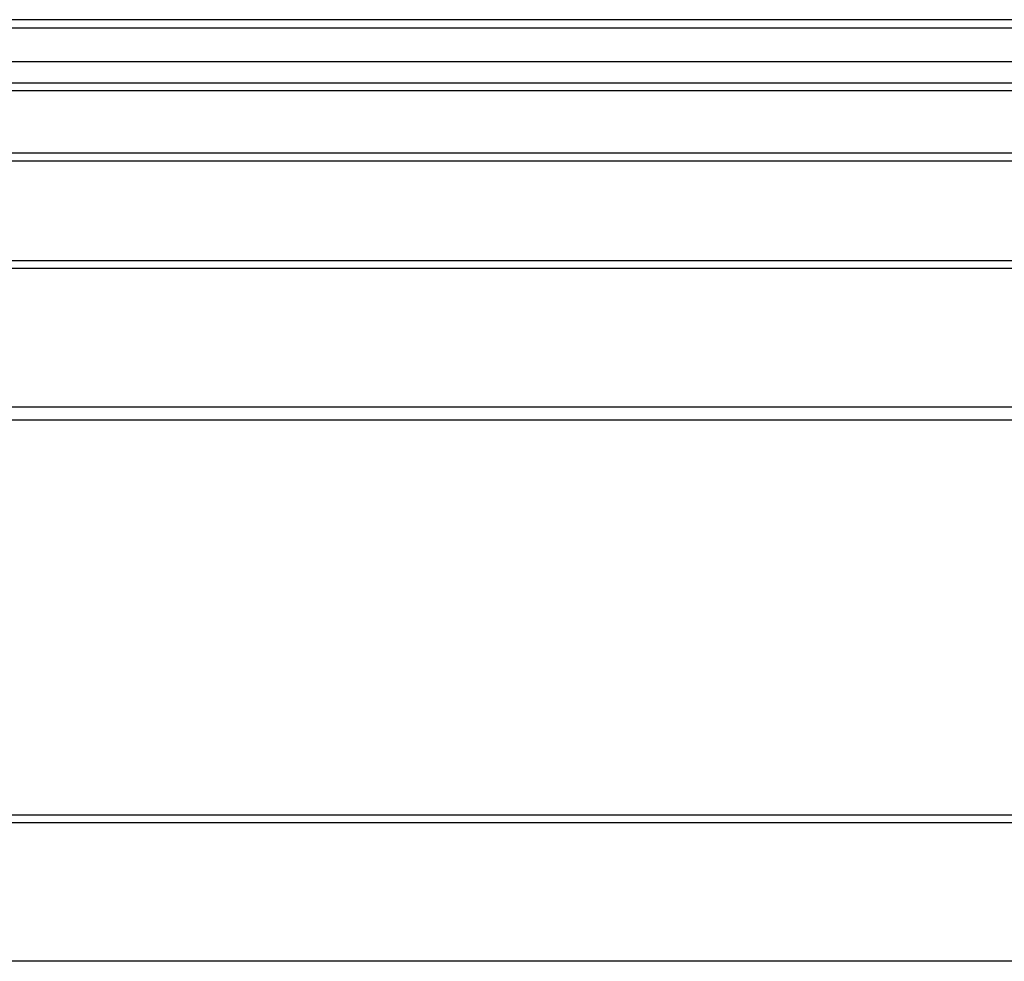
# Model space of a CAD drawing. Header units: inches. Extents: x 32 to 80, y 15.9 to 42.2.
# Tile 47 of 59: x 56 to 68, y 29.6 to 41.1. Entities that reach past the tile are written whole.
import ezdxf

# ---------------------------------------------------------------- set-up
doc = ezdxf.new("R2010")
doc.units = ezdxf.units.IN
doc.header["$MEASUREMENT"] = 0
doc.layers.add('Visible Edges(ANSI)', color=7, linetype='Continuous', lineweight=25)
doc.layers.add('Visible Tangent Edges(ANSI)', color=7, linetype='Continuous', lineweight=25)

msp = doc.modelspace()

# ---------------------------------------------------------------- linework, layer by layer
at = {"layer": 'Visible Edges(ANSI)'}
for p, q in [((79.937, 41.067), (32.135, 41.067)), ((79.327, 40.556), (32.745, 40.556)), ((79.139, 40.201), (32.933, 40.201)), ((73.911, 39.442), (47.161, 39.442)), ((42.536, 38.132), (78.536, 38.132)), ((78.536, 36.19), (42.536, 36.19)), ((42.536, 31.382), (78.536, 31.382))]:
    msp.add_line(p, q, dxfattribs=at)
at = {"layer": 'Visible Tangent Edges(ANSI)'}
for p, q in [((32.135, 40.968), (79.937, 40.968)), ((32.803, 40.3), (79.269, 40.3)), ((73.911, 39.343), (47.161, 39.343)), ((42.536, 38.039), (78.536, 38.039)), ((78.536, 36.347), (42.536, 36.347)), ((42.536, 31.289), (78.536, 31.289)), ((78.536, 29.597), (42.536, 29.597))]:
    msp.add_line(p, q, dxfattribs=at)

doc.saveas('drawing.dxf')
